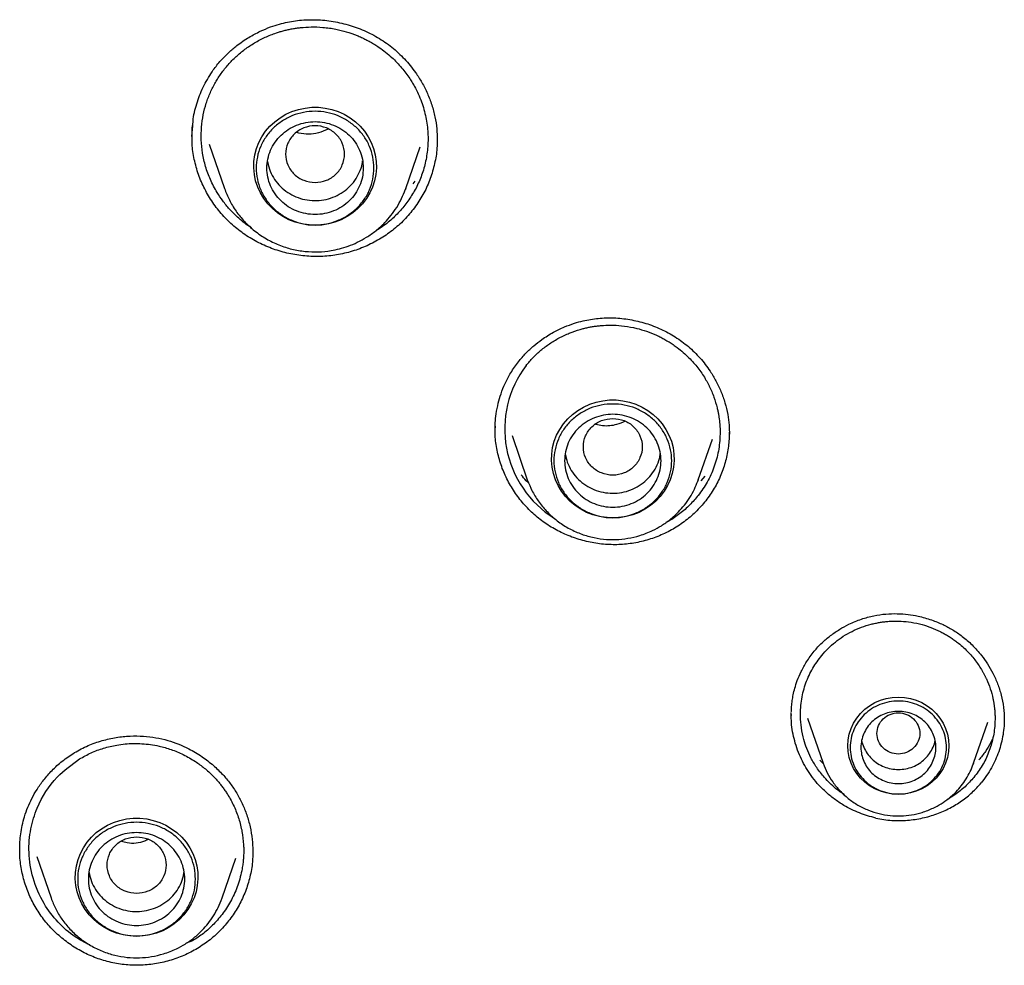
# Model space of a CAD drawing. Header units: millimetres. Extents: x 8 to 1918, y 12 to 2737.
# Tile 76 of 117: x 949 to 967, y 2303 to 2320. Entities that reach past the tile are written whole.
import ezdxf

# ---------------------------------------------------------------- set-up
doc = ezdxf.new("R2010")
doc.units = ezdxf.units.MM

msp = doc.modelspace()

# ---------------------------------------------------------------- linework, layer by layer
at = {"color": 7, "linetype": 'Continuous', "lineweight": 30}
for p, q in [((951.768, 2318.201), (951.784, 2318.406)), ((952.09, 2318.061), (952.376, 2317.233)), ((955.761, 2317.233), (956.028, 2318.008)), ((956.346, 2318.143), (956.346, 2318.132)), ((955.932, 2317.371), (955.894, 2317.32)), ((955.752, 2317.21), (955.761, 2317.233)), ((955.761, 2317.233), (955.753, 2317.211)), ((957.431, 2312.724), (957.435, 2312.794)), ((957.747, 2312.618), (958.032, 2311.793)), ((961.226, 2311.793), (961.488, 2312.553)), ((958.032, 2311.793), (958.038, 2311.78)), ((958.037, 2311.78), (958.032, 2311.793)), ((961.214, 2311.765), (961.226, 2311.793)), ((961.226, 2311.793), (961.216, 2311.765)), ((961.345, 2311.858), (961.27, 2311.771)), ((962.964, 2307.389), (962.963, 2307.432)), ((963.267, 2307.338), (963.557, 2306.497)), ((966.938, 2307.313), (966.939, 2307.301)), ((966.368, 2306.497), (966.633, 2307.266)), ((963.554, 2306.497), (963.497, 2306.555)), ((966.361, 2306.481), (966.368, 2306.497)), ((966.368, 2306.497), (966.362, 2306.481)), ((948.871, 2304.753), (949.138, 2303.98)), ((952.905, 2304.862), (952.904, 2304.832)), ((952.331, 2303.98), (952.589, 2304.726)), ((951.78, 2303.18), (951.663, 2303.135))]:
    msp.add_line(p, q, dxfattribs=at)
at = {"color": 7, "linetype": 'Continuous', "lineweight": 30, "flags": 128}
for points in [[(954.068, 2316.544), (953.942, 2316.55), (953.818, 2316.57), (953.696, 2316.603), (953.579, 2316.649), (953.468, 2316.707), (953.365, 2316.776), (953.27, 2316.856), (953.184, 2316.946), (953.109, 2317.044), (953.046, 2317.149), (952.996, 2317.26), (952.958, 2317.376), (952.934, 2317.496), (952.923, 2317.617), (952.927, 2317.739), (952.944, 2317.859), (952.975, 2317.977), (953.019, 2318.091), (953.076, 2318.199), (953.145, 2318.301), (953.226, 2318.395), (953.316, 2318.48), (953.416, 2318.555), (953.523, 2318.618), (953.637, 2318.67), (953.757, 2318.71), (953.88, 2318.736), (954.005, 2318.75), (954.131, 2318.75), (954.257, 2318.736), (954.38, 2318.71), (954.499, 2318.67), (954.614, 2318.618), (954.721, 2318.555), (954.821, 2318.48), (954.911, 2318.395), (954.991, 2318.301), (955.06, 2318.199), (955.117, 2318.091), (955.162, 2317.977), (955.193, 2317.859), (955.21, 2317.739), (955.214, 2317.617), (955.203, 2317.496), (955.179, 2317.376), (955.141, 2317.26), (955.091, 2317.149), (955.027, 2317.044), (954.953, 2316.946), (954.867, 2316.856), (954.772, 2316.776), (954.668, 2316.707), (954.557, 2316.649), (954.44, 2316.603), (954.319, 2316.57), (954.194, 2316.55), (954.068, 2316.544)], [(959.629, 2311.077), (959.503, 2311.083), (959.378, 2311.103), (959.257, 2311.136), (959.14, 2311.182), (959.029, 2311.24), (958.925, 2311.309), (958.83, 2311.389), (958.745, 2311.479), (958.67, 2311.577), (958.607, 2311.682), (958.556, 2311.793), (958.518, 2311.909), (958.494, 2312.029), (958.484, 2312.15), (958.487, 2312.272), (958.505, 2312.392), (958.535, 2312.51), (958.58, 2312.624), (958.637, 2312.732), (958.706, 2312.834), (958.786, 2312.928), (958.876, 2313.013), (958.976, 2313.088), (959.084, 2313.151), (959.198, 2313.203), (959.317, 2313.243), (959.44, 2313.269), (959.566, 2313.283), (959.692, 2313.283), (959.817, 2313.269), (959.941, 2313.243), (960.06, 2313.203), (960.174, 2313.151), (960.282, 2313.088), (960.381, 2313.013), (960.472, 2312.928), (960.552, 2312.834), (960.621, 2312.732), (960.678, 2312.624), (960.722, 2312.51), (960.753, 2312.392), (960.771, 2312.272), (960.774, 2312.15), (960.764, 2312.029), (960.739, 2311.909), (960.702, 2311.793), (960.651, 2311.682), (960.588, 2311.577), (960.513, 2311.479), (960.428, 2311.389), (960.332, 2311.309), (960.229, 2311.24), (960.118, 2311.182), (960.001, 2311.136), (959.879, 2311.103), (959.755, 2311.083), (959.629, 2311.077)], [(964.963, 2305.914), (964.849, 2305.921), (964.737, 2305.941), (964.628, 2305.973), (964.524, 2306.018), (964.426, 2306.075), (964.337, 2306.143), (964.256, 2306.22), (964.186, 2306.307), (964.127, 2306.401), (964.08, 2306.501), (964.046, 2306.606), (964.026, 2306.714), (964.019, 2306.823), (964.026, 2306.933), (964.046, 2307.041), (964.08, 2307.146), (964.127, 2307.246), (964.186, 2307.34), (964.256, 2307.427), (964.337, 2307.504), (964.426, 2307.572), (964.524, 2307.629), (964.628, 2307.674), (964.737, 2307.706), (964.849, 2307.726), (964.963, 2307.733), (965.076, 2307.726), (965.188, 2307.706), (965.297, 2307.674), (965.401, 2307.629), (965.499, 2307.572), (965.588, 2307.504), (965.669, 2307.427), (965.739, 2307.34), (965.798, 2307.246), (965.845, 2307.146), (965.879, 2307.041), (965.899, 2306.933), (965.906, 2306.823), (965.899, 2306.714), (965.879, 2306.606), (965.845, 2306.501), (965.798, 2306.401), (965.739, 2306.307), (965.669, 2306.22), (965.588, 2306.143), (965.499, 2306.075), (965.401, 2306.018), (965.297, 2305.973), (965.188, 2305.941), (965.076, 2305.921), (964.963, 2305.914)], [(950.734, 2303.263), (950.608, 2303.27), (950.484, 2303.29), (950.362, 2303.323), (950.246, 2303.369), (950.135, 2303.427), (950.031, 2303.496), (949.936, 2303.576), (949.85, 2303.665), (949.775, 2303.763), (949.712, 2303.869), (949.662, 2303.98), (949.624, 2304.096), (949.6, 2304.215), (949.589, 2304.337), (949.593, 2304.458), (949.61, 2304.579), (949.641, 2304.697), (949.685, 2304.811), (949.742, 2304.919), (949.811, 2305.021), (949.892, 2305.115), (949.982, 2305.2), (950.082, 2305.274), (950.189, 2305.338), (950.303, 2305.39), (950.423, 2305.429), (950.546, 2305.456), (950.671, 2305.469), (950.798, 2305.469), (950.923, 2305.456), (951.046, 2305.429), (951.166, 2305.39), (951.28, 2305.338), (951.387, 2305.274), (951.487, 2305.2), (951.577, 2305.115), (951.658, 2305.021), (951.727, 2304.919), (951.784, 2304.811), (951.828, 2304.697), (951.859, 2304.579), (951.876, 2304.458), (951.88, 2304.337), (951.869, 2304.215), (951.845, 2304.096), (951.807, 2303.98), (951.757, 2303.869), (951.693, 2303.763), (951.619, 2303.665), (951.533, 2303.576), (951.438, 2303.496), (951.334, 2303.427), (951.223, 2303.369), (951.106, 2303.323), (950.985, 2303.29), (950.86, 2303.27), (950.734, 2303.263)]]:
    msp.add_lwpolyline(points, dxfattribs=at)
at = {"color": 7, "linetype": 'Continuous', "lineweight": 30}
msp.add_arc((959.571, 2312.738), 1.961, 142.742, 238.1985, dxfattribs=at)
for points, knots in [([(952.167, 2319.448), (952.213, 2319.507), (952.301, 2319.623), (952.451, 2319.773), (952.624, 2319.92), (952.821, 2320.054), (953.033, 2320.168), (953.226, 2320.248), (953.396, 2320.303), (953.551, 2320.341), (953.753, 2320.376), (954.013, 2320.393), (954.33, 2320.372), (954.646, 2320.308), (954.952, 2320.204), (955.24, 2320.061), (955.506, 2319.877), (955.744, 2319.656), (955.928, 2319.429), (956.067, 2319.211), (956.169, 2319.009), (956.252, 2318.794), (956.312, 2318.571), (956.345, 2318.352), (956.348, 2318.21), (956.35, 2318.142)], [0, 0, 0, 0, 0.039583, 0.076789, 0.111582, 0.159133, 0.201038, 0.23724, 0.267739, 0.29397, 0.320147, 0.373501, 0.428274, 0.483709, 0.539083, 0.594251, 0.649611, 0.705677, 0.762597, 0.801437, 0.841055, 0.881446, 0.922389, 0.963074, 1, 1, 1, 1]), ([(952.316, 2319.383), (952.358, 2319.438), (952.442, 2319.549), (952.591, 2319.699), (952.756, 2319.836), (952.938, 2319.957), (953.135, 2320.061), (953.298, 2320.125), (953.419, 2320.163), (953.493, 2320.183), (953.567, 2320.201), (953.643, 2320.216), (953.72, 2320.229), (953.836, 2320.243), (954.001, 2320.254), (954.222, 2320.246), (954.443, 2320.215), (954.656, 2320.162), (954.814, 2320.107), (954.935, 2320.055), (955.018, 2320.015), (955.1, 2319.971), (955.182, 2319.923), (955.321, 2319.832), (955.496, 2319.693), (955.687, 2319.495), (955.812, 2319.329), (955.881, 2319.218), (955.907, 2319.173), (955.918, 2319.154), (955.922, 2319.145), (955.924, 2319.142), (955.925, 2319.14), (955.926, 2319.14), (955.926, 2319.139), (955.926, 2319.139), (955.976, 2319.047), (956.062, 2318.859), (956.144, 2318.565), (956.182, 2318.271), (956.176, 2317.984), (956.132, 2317.709), (956.053, 2317.451), (955.945, 2317.211), (955.849, 2317.067), (955.803, 2316.996)], [0, 0, 0, 0, 0.03189, 0.064245, 0.097064, 0.130348, 0.164095, 0.198305, 0.209815, 0.221377, 0.23299, 0.244654, 0.256369, 0.268136, 0.297671, 0.330868, 0.36772, 0.397761, 0.429851, 0.443265, 0.457007, 0.471076, 0.485471, 0.500194, 0.545996, 0.586417, 0.625306, 0.640292, 0.646473, 0.649112, 0.650258, 0.65076, 0.65098, 0.651076, 0.651119, 0.651138, 0.651152, 0.699166, 0.745906, 0.791381, 0.835597, 0.87856, 0.920278, 0.960755, 1, 1, 1, 1]), ([(951.784, 2318.406), (951.787, 2318.448), (951.796, 2318.6), (951.865, 2318.855), (951.985, 2319.166), (952.107, 2319.354), (952.167, 2319.448)], [0, 0, 0, 0, 0.111918, 0.406576, 0.702185, 1, 1, 1, 1]), ([(952.878, 2316.497), (952.866, 2316.505), (952.771, 2316.562), (952.634, 2316.68), (952.47, 2316.843), (952.345, 2316.997), (952.222, 2317.18), (952.11, 2317.394), (952.019, 2317.642), (951.962, 2317.891), (951.938, 2318.138), (951.943, 2318.377), (951.975, 2318.607), (952.031, 2318.824), (952.108, 2319.026), (952.202, 2319.214), (952.278, 2319.327), (952.316, 2319.383)], [0, 0, 0, 0, 0.012583, 0.0992, 0.161817, 0.221963, 0.278345, 0.360964, 0.441273, 0.519268, 0.594941, 0.668288, 0.739305, 0.807988, 0.874332, 0.938337, 1, 1, 1, 1]), ([(951.772, 2318.193), (951.77, 2318.254), (951.767, 2318.326), (951.779, 2318.397), (951.78, 2318.408)], [0, 0, 0, 0, 0.83551, 1, 1, 1, 1]), ([(954.068, 2317.344), (953.997, 2317.353), (953.853, 2317.369), (953.669, 2317.491), (953.548, 2317.666), (953.504, 2317.875), (953.548, 2318.082), (953.669, 2318.259), (953.853, 2318.376), (954.068, 2318.419), (954.284, 2318.376), (954.468, 2318.259), (954.589, 2318.082), (954.633, 2317.875), (954.589, 2317.666), (954.468, 2317.491), (954.284, 2317.369), (954.14, 2317.353), (954.068, 2317.344)], [0, 0, 0, 0, 0.0625, 0.125, 0.1875, 0.25, 0.3125, 0.375, 0.4375, 0.5, 0.5625, 0.625, 0.6875, 0.75, 0.8125, 0.875, 0.9375, 1, 1, 1, 1]), ([(954.31, 2318.343), (954.251, 2318.317), (954.082, 2318.241), (953.869, 2318.239), (953.739, 2318.275), (953.726, 2318.279)], [0, 0, 0, 0, 0.325651, 0.933383, 1, 1, 1, 1]), ([(955.946, 2316.901), (955.885, 2316.823), (955.764, 2316.668), (955.545, 2316.468), (955.304, 2316.297), (955.042, 2316.159), (954.764, 2316.054), (954.472, 2315.986), (954.174, 2315.957), (953.874, 2315.966), (953.577, 2316.013), (953.288, 2316.096), (953.013, 2316.214), (952.755, 2316.366), (952.52, 2316.55), (952.311, 2316.762), (952.132, 2316.997), (951.986, 2317.254), (951.873, 2317.526), (951.8, 2317.812), (951.767, 2318.044), (951.771, 2318.178), (951.772, 2318.215)], [0, 0, 0, 0, 0.052031, 0.103723, 0.155229, 0.206655, 0.258098, 0.309678, 0.361302, 0.412851, 0.464379, 0.515894, 0.567404, 0.618953, 0.670473, 0.721916, 0.77337, 0.824897, 0.87657, 0.928506, 0.980409, 1, 1, 1, 1]), ([(956.346, 2318.164), (956.347, 2318.104), (956.348, 2317.947), (956.305, 2317.695), (956.225, 2317.415), (956.107, 2317.147), (956, 2316.983), (955.946, 2316.901)], [0, 0, 0, 0, 0.1341343, 0.3499031, 0.5657033, 0.7821526, 1, 1, 1, 1]), ([(953.181, 2317.74), (953.182, 2317.733), (953.187, 2317.669), (953.229, 2317.553), (953.307, 2317.4), (953.418, 2317.267), (953.554, 2317.156), (953.709, 2317.073), (953.878, 2317.021), (954.055, 2317.002), (954.232, 2317.016), (954.402, 2317.063), (954.56, 2317.141), (954.699, 2317.248), (954.814, 2317.379), (954.898, 2317.528), (954.946, 2317.654), (954.953, 2317.729), (954.955, 2317.747)], [0, 0, 0, 0, 0.008881, 0.078077, 0.147273, 0.216469, 0.285665, 0.354861, 0.424057, 0.493253, 0.562449, 0.631646, 0.700842, 0.770038, 0.839234, 0.90843, 0.977626, 1, 1, 1, 1]), ([(952.376, 2317.233), (952.404, 2317.16), (952.462, 2317.013), (952.589, 2316.806), (952.747, 2316.611), (952.937, 2316.436), (953.153, 2316.288), (953.389, 2316.173), (953.633, 2316.095), (953.881, 2316.053), (954.127, 2316.044), (954.341, 2316.065), (954.527, 2316.105), (954.692, 2316.155), (954.862, 2316.226), (955.036, 2316.321), (955.209, 2316.444), (955.361, 2316.581), (955.49, 2316.729), (955.596, 2316.88), (955.687, 2317.041), (955.731, 2317.156), (955.752, 2317.21)], [0, 0, 0, 0, 0.053072, 0.108175, 0.165401, 0.224878, 0.285687, 0.345282, 0.403557, 0.460523, 0.516194, 0.570581, 0.606807, 0.645776, 0.687793, 0.732891, 0.7811, 0.832447, 0.873042, 0.915422, 0.959587, 1, 1, 1, 1]), ([(955.803, 2316.996), (955.751, 2316.93), (955.648, 2316.795), (955.458, 2316.619), (955.306, 2316.499), (955.211, 2316.447), (955.194, 2316.438)], [0, 0, 0, 0, 0.303499, 0.614162, 0.932035, 1, 1, 1, 1]), ([(957.866, 2313.997), (957.912, 2314.052), (958, 2314.157), (958.147, 2314.294), (958.318, 2314.426), (958.509, 2314.546), (958.715, 2314.645), (958.901, 2314.714), (959.065, 2314.76), (959.214, 2314.79), (959.406, 2314.815), (959.652, 2314.822), (959.95, 2314.79), (960.246, 2314.72), (960.531, 2314.611), (960.8, 2314.466), (961.045, 2314.284), (961.264, 2314.069), (961.433, 2313.849), (961.559, 2313.637), (961.653, 2313.44), (961.727, 2313.23), (961.778, 2313.018), (961.803, 2312.819), (961.805, 2312.697), (961.806, 2312.641)], [0, 0, 0, 0, 0.03973, 0.077098, 0.112068, 0.159917, 0.202156, 0.238731, 0.269638, 0.296055, 0.322282, 0.375718, 0.430575, 0.486172, 0.541724, 0.597074, 0.652563, 0.708731, 0.765736, 0.804931, 0.845302, 0.886838, 0.92894, 0.966979, 1, 1, 1, 1]), ([(958.01, 2313.925), (958.052, 2313.975), (958.137, 2314.077), (958.284, 2314.213), (958.447, 2314.337), (958.625, 2314.444), (958.816, 2314.534), (958.974, 2314.589), (959.09, 2314.62), (959.16, 2314.636), (959.232, 2314.65), (959.305, 2314.661), (959.379, 2314.67), (959.489, 2314.679), (959.645, 2314.682), (959.854, 2314.665), (960.062, 2314.627), (960.263, 2314.568), (960.412, 2314.508), (960.525, 2314.454), (960.603, 2314.412), (960.68, 2314.366), (960.757, 2314.316), (960.886, 2314.224), (961.047, 2314.083), (961.22, 2313.886), (961.319, 2313.741), (961.369, 2313.655), (961.383, 2313.631), (961.396, 2313.607), (961.408, 2313.583), (961.42, 2313.561), (961.46, 2313.48), (961.519, 2313.341), (961.567, 2313.183), (961.592, 2313.072), (961.604, 2313.007), (961.615, 2312.936), (961.625, 2312.851), (961.632, 2312.752), (961.633, 2312.573), (961.609, 2312.327), (961.526, 2312.026), (961.401, 2311.746), (961.283, 2311.582), (961.225, 2311.5)], [0, 0, 0, 0, 0.031786, 0.064054, 0.096803, 0.130033, 0.163744, 0.197934, 0.209442, 0.221003, 0.232617, 0.244285, 0.256005, 0.267778, 0.296974, 0.329992, 0.366824, 0.396953, 0.429219, 0.442728, 0.456578, 0.470768, 0.485299, 0.500171, 0.546072, 0.586509, 0.625318, 0.629897, 0.634359, 0.638703, 0.64293, 0.647041, 0.651034, 0.686052, 0.719615, 0.730484, 0.741192, 0.751739, 0.765059, 0.782645, 0.800107, 0.851703, 0.902206, 0.951634, 1, 1, 1, 1]), ([(957.43, 2312.73), (957.431, 2312.772), (957.433, 2312.869), (957.45, 2313.035), (957.485, 2313.216), (957.541, 2313.406), (957.617, 2313.596), (957.722, 2313.799), (957.817, 2313.929), (957.866, 2313.997)], [0, 0, 0, 0, 0.093925, 0.216592, 0.368115, 0.500861, 0.650166, 0.816356, 1, 1, 1, 1]), ([(959.629, 2312.937), (959.557, 2312.929), (959.413, 2312.913), (959.229, 2312.791), (959.108, 2312.615), (959.064, 2312.407), (959.108, 2312.2), (959.229, 2312.023), (959.413, 2311.906), (959.629, 2311.863), (959.844, 2311.906), (960.028, 2312.023), (960.149, 2312.2), (960.194, 2312.407), (960.149, 2312.615), (960.028, 2312.791), (959.844, 2312.913), (959.701, 2312.929), (959.629, 2312.937)], [0, 0, 0, 0, 0.0625, 0.125, 0.1875, 0.25, 0.3125, 0.375, 0.4375, 0.5, 0.5625, 0.625, 0.6875, 0.75, 0.8125, 0.875, 0.9375, 1, 1, 1, 1]), ([(959.859, 2312.884), (959.807, 2312.862), (959.675, 2312.805), (959.48, 2312.785), (959.351, 2312.815), (959.307, 2312.825)], [0, 0, 0, 0, 0.300529, 0.762999, 1, 1, 1, 1]), ([(961.364, 2311.399), (961.303, 2311.327), (961.181, 2311.184), (960.964, 2311.003), (960.726, 2310.849), (960.47, 2310.728), (960.2, 2310.64), (959.919, 2310.588), (959.633, 2310.573), (959.347, 2310.594), (959.066, 2310.652), (958.794, 2310.743), (958.536, 2310.868), (958.296, 2311.024), (958.08, 2311.21), (957.89, 2311.421), (957.729, 2311.654), (957.6, 2311.905), (957.503, 2312.171), (957.447, 2312.447), (957.424, 2312.64), (957.431, 2312.739), (957.431, 2312.744)], [0, 0, 0, 0, 0.052925, 0.1055, 0.157881, 0.210181, 0.2625, 0.314961, 0.367464, 0.419884, 0.472279, 0.524662, 0.577041, 0.629466, 0.681861, 0.734172, 0.786491, 0.838883, 0.891427, 0.944245, 0.997032, 1, 1, 1, 1]), ([(961.805, 2312.681), (961.802, 2312.593), (961.796, 2312.412), (961.741, 2312.144), (961.652, 2311.88), (961.529, 2311.628), (961.419, 2311.476), (961.364, 2311.399)], [0, 0, 0, 0, 0.190676, 0.392345, 0.594044, 0.7963583, 1, 1, 1, 1]), ([(958.742, 2312.271), (958.752, 2312.221), (958.774, 2312.115), (958.848, 2311.965), (958.952, 2311.827), (959.083, 2311.711), (959.234, 2311.622), (959.401, 2311.563), (959.577, 2311.536), (959.754, 2311.543), (959.927, 2311.583), (960.088, 2311.655), (960.231, 2311.756), (960.352, 2311.881), (960.443, 2312.028), (960.499, 2312.164), (960.511, 2312.251), (960.515, 2312.282)], [0, 0, 0, 0, 0.062374, 0.131566, 0.200757, 0.269949, 0.33914, 0.408332, 0.477524, 0.546715, 0.615907, 0.685098, 0.75429, 0.823481, 0.892673, 0.961864, 1, 1, 1, 1]), ([(958.059, 2311.727), (958.042, 2311.743), (957.991, 2311.792), (957.947, 2311.848), (957.916, 2311.887)], [0, 0, 0, 0, 0.315388, 1, 1, 1, 1]), ([(958.038, 2311.78), (958.063, 2311.716), (958.116, 2311.581), (958.234, 2311.39), (958.383, 2311.206), (958.562, 2311.041), (958.766, 2310.901), (958.988, 2310.793), (959.218, 2310.719), (959.452, 2310.679), (959.684, 2310.671), (959.912, 2310.694), (960.143, 2310.748), (960.353, 2310.83), (960.541, 2310.933), (960.704, 2311.048), (960.847, 2311.178), (960.969, 2311.317), (961.07, 2311.46), (961.154, 2311.61), (961.195, 2311.715), (961.214, 2311.765)], [0, 0, 0, 0, 0.049903, 0.105326, 0.162849, 0.222617, 0.283736, 0.34364, 0.402217, 0.459481, 0.515444, 0.57012, 0.625726, 0.68791, 0.733256, 0.781737, 0.833381, 0.874218, 0.916856, 0.961295, 1, 1, 1, 1]), ([(961.225, 2311.5), (961.174, 2311.439), (961.07, 2311.316), (960.884, 2311.157), (960.732, 2311.048), (960.639, 2311.002), (960.62, 2310.993)], [0, 0, 0, 0, 0.301002, 0.608714, 0.923201, 1, 1, 1, 1]), ([(963.388, 2308.588), (963.436, 2308.642), (963.531, 2308.749), (963.693, 2308.884), (963.862, 2309), (964.054, 2309.104), (964.267, 2309.191), (964.498, 2309.255), (964.723, 2309.288), (964.938, 2309.294), (965.139, 2309.279), (965.355, 2309.243), (965.575, 2309.181), (965.79, 2309.093), (965.982, 2308.989), (966.166, 2308.865), (966.348, 2308.706), (966.504, 2308.531), (966.631, 2308.352), (966.732, 2308.176), (966.819, 2307.981), (966.887, 2307.767), (966.932, 2307.542), (966.937, 2307.389), (966.94, 2307.313)], [0, 0, 0, 0, 0.045048, 0.088732, 0.131008, 0.17181, 0.223792, 0.272927, 0.31918, 0.362805, 0.403992, 0.442666, 0.495781, 0.542893, 0.584487, 0.628564, 0.677779, 0.732321, 0.771666, 0.813365, 0.85739, 0.903716, 0.952354, 1, 1, 1, 1]), ([(963.53, 2308.51), (963.569, 2308.554), (963.648, 2308.644), (963.784, 2308.763), (963.933, 2308.871), (964.096, 2308.963), (964.271, 2309.04), (964.418, 2309.086), (964.532, 2309.113), (964.61, 2309.127), (964.688, 2309.139), (964.768, 2309.147), (964.876, 2309.153), (965.021, 2309.151), (965.208, 2309.132), (965.395, 2309.092), (965.575, 2309.033), (965.709, 2308.975), (965.81, 2308.923), (965.879, 2308.883), (965.948, 2308.839), (966.017, 2308.792), (966.131, 2308.704), (966.273, 2308.573), (966.424, 2308.39), (966.51, 2308.257), (966.553, 2308.178), (966.565, 2308.156), (966.576, 2308.134), (966.586, 2308.113), (966.596, 2308.092), (966.631, 2308.018), (966.681, 2307.891), (966.72, 2307.747), (966.74, 2307.646), (966.75, 2307.586), (966.758, 2307.522), (966.765, 2307.445), (966.768, 2307.355), (966.766, 2307.193), (966.737, 2306.971), (966.655, 2306.701), (966.536, 2306.45), (966.426, 2306.304), (966.371, 2306.232)], [0, 0, 0, 0, 0.031705, 0.063903, 0.096595, 0.129781, 0.16346, 0.197631, 0.211443, 0.225333, 0.239303, 0.25335, 0.267477, 0.296433, 0.32933, 0.366156, 0.396356, 0.428756, 0.442336, 0.456267, 0.470548, 0.485179, 0.50016, 0.546097, 0.586511, 0.625234, 0.629797, 0.634241, 0.638568, 0.642776, 0.646866, 0.650838, 0.685926, 0.719497, 0.730354, 0.741044, 0.751567, 0.76488, 0.782491, 0.799976, 0.851625, 0.902165, 0.951616, 1, 1, 1, 1]), ([(962.963, 2307.442), (962.964, 2307.48), (962.967, 2307.554), (962.979, 2307.665), (962.999, 2307.78), (963.029, 2307.906), (963.076, 2308.051), (963.147, 2308.218), (963.248, 2308.404), (963.339, 2308.524), (963.388, 2308.588)], [0, 0, 0, 0, 0.09521, 0.187022, 0.275832, 0.374669, 0.496115, 0.640416, 0.808066, 1, 1, 1, 1]), ([(963.58, 2306.23), (963.53, 2306.291), (963.436, 2306.407), (963.329, 2306.592), (963.251, 2306.767), (963.189, 2306.954), (963.147, 2307.155), (963.126, 2307.41), (963.147, 2307.695), (963.227, 2307.996), (963.352, 2308.273), (963.471, 2308.432), (963.53, 2308.51)], [0, 0, 0, 0, 0.093149, 0.178246, 0.255265, 0.324181, 0.41474, 0.503581, 0.633514, 0.759566, 0.881729, 1, 1, 1, 1]), ([(963.448, 2306.12), (963.409, 2306.169), (963.332, 2306.263), (963.234, 2306.416), (963.149, 2306.573), (963.078, 2306.739), (963.023, 2306.911), (962.985, 2307.085), (962.963, 2307.251), (962.961, 2307.358), (962.961, 2307.407)], [0, 0, 0, 0, 0.132498, 0.258104, 0.383704, 0.513304, 0.642923, 0.76863, 0.894331, 1, 1, 1, 1]), ([(964.963, 2307.44), (964.91, 2307.434), (964.806, 2307.422), (964.672, 2307.333), (964.584, 2307.205), (964.552, 2307.054), (964.584, 2306.903), (964.672, 2306.774), (964.806, 2306.69), (964.963, 2306.658), (965.119, 2306.69), (965.253, 2306.774), (965.341, 2306.903), (965.373, 2307.054), (965.341, 2307.205), (965.253, 2307.333), (965.119, 2307.422), (965.015, 2307.434), (964.963, 2307.44)], [0, 0, 0, 0, 0.0625, 0.125, 0.1875, 0.25, 0.3125, 0.375, 0.4375, 0.5, 0.5625, 0.625, 0.6875, 0.75, 0.8125, 0.875, 0.9375, 1, 1, 1, 1]), ([(966.941, 2307.336), (966.94, 2307.287), (966.938, 2307.185), (966.918, 2307.029), (966.885, 2306.869), (966.838, 2306.711), (966.777, 2306.557), (966.701, 2306.407), (966.613, 2306.263), (966.542, 2306.173), (966.507, 2306.128)], [0, 0, 0, 0, 0.11104, 0.233641, 0.359745, 0.485849, 0.612431, 0.739011, 0.869507, 1, 1, 1, 1]), ([(949.574, 2306.695), (949.658, 2306.741), (949.823, 2306.832), (950.088, 2306.923), (950.351, 2306.982), (950.609, 2307.009), (950.858, 2307.006), (951.093, 2306.978), (951.314, 2306.927), (951.519, 2306.857), (951.735, 2306.758), (951.955, 2306.627), (952.166, 2306.464), (952.341, 2306.294), (952.486, 2306.12), (952.609, 2305.938), (952.712, 2305.742), (952.796, 2305.531), (952.858, 2305.308), (952.898, 2305.083), (952.903, 2304.933), (952.906, 2304.862)], [0, 0, 0, 0, 0.06255, 0.123075, 0.181464, 0.23757, 0.291273, 0.342507, 0.391307, 0.438003, 0.482633, 0.545535, 0.603428, 0.656166, 0.70396, 0.75123, 0.799693, 0.849443, 0.900483, 0.952792, 1, 1, 1, 1]), ([(966.729, 2306.971), (966.715, 2306.941), (966.675, 2306.854), (966.591, 2306.714), (966.509, 2306.612), (966.467, 2306.56)], [0, 0, 0, 0, 0.204205, 0.596243, 1, 1, 1, 1]), ([(949.669, 2306.577), (949.74, 2306.617), (949.884, 2306.697), (950.119, 2306.783), (950.333, 2306.834), (950.52, 2306.859), (950.677, 2306.868), (950.836, 2306.864), (950.995, 2306.848), (951.178, 2306.815), (951.384, 2306.756), (951.613, 2306.661), (951.821, 2306.542), (952.004, 2306.408), (952.126, 2306.297), (952.209, 2306.21), (952.258, 2306.155), (952.305, 2306.097), (952.351, 2306.037), (952.395, 2305.975), (952.468, 2305.862), (952.559, 2305.693), (952.648, 2305.462), (952.708, 2305.221), (952.729, 2305.046), (952.734, 2304.94), (952.735, 2304.905), (952.735, 2304.861), (952.735, 2304.797), (952.73, 2304.714), (952.72, 2304.62), (952.695, 2304.453), (952.635, 2304.223), (952.514, 2303.945), (952.36, 2303.701), (952.182, 2303.492), (951.99, 2303.317), (951.849, 2303.224), (951.78, 2303.18)], [0, 0, 0, 0, 0.038863, 0.078459, 0.11879, 0.143353, 0.16818, 0.193273, 0.21863, 0.244252, 0.281076, 0.320233, 0.361719, 0.394366, 0.428317, 0.439928, 0.451683, 0.463582, 0.475626, 0.487813, 0.500144, 0.539823, 0.579466, 0.619072, 0.658642, 0.664295, 0.669948, 0.675599, 0.685372, 0.700743, 0.715916, 0.73089, 0.781696, 0.830101, 0.87612, 0.919767, 0.961056, 1, 1, 1, 1]), ([(964.276, 2306.923), (964.276, 2306.923), (964.28, 2306.879), (964.314, 2306.795), (964.376, 2306.677), (964.464, 2306.574), (964.571, 2306.49), (964.693, 2306.427), (964.825, 2306.387), (964.917, 2306.382), (964.963, 2306.38)], [0, 0, 0, 0, 0.0002014, 0.1430298, 0.2858582, 0.4286865, 0.5715149, 0.7143433, 0.8571716, 1, 1, 1, 1]), ([(964.963, 2306.38), (965.008, 2306.382), (965.1, 2306.387), (965.232, 2306.427), (965.354, 2306.49), (965.461, 2306.574), (965.549, 2306.677), (965.611, 2306.795), (965.645, 2306.879), (965.649, 2306.923), (965.649, 2306.923)], [0, 0, 0, 0, 0.142828, 0.285657, 0.428485, 0.571313, 0.714142, 0.85697, 0.999799, 1, 1, 1, 1]), ([(948.551, 2304.882), (948.552, 2304.93), (948.554, 2305.029), (948.569, 2305.18), (948.596, 2305.338), (948.64, 2305.505), (948.7, 2305.673), (948.778, 2305.843), (948.876, 2306.015), (949, 2306.192), (949.157, 2306.37), (949.347, 2306.545), (949.496, 2306.643), (949.574, 2306.695)], [0, 0, 0, 0, 0.067734, 0.138481, 0.212337, 0.289413, 0.375817, 0.457434, 0.547824, 0.647068, 0.755313, 0.87281, 1, 1, 1, 1]), ([(949.862, 2303.102), (949.768, 2303.149), (949.549, 2303.26), (949.255, 2303.523), (948.975, 2303.891), (948.783, 2304.337), (948.708, 2304.817), (948.743, 2305.263), (948.894, 2305.754), (949.19, 2306.23), (949.524, 2306.472), (949.669, 2306.577)], [0, 0, 0, 0, 0.073243, 0.172091, 0.273607, 0.396602, 0.51057, 0.615427, 0.7111, 0.874041, 1, 1, 1, 1]), ([(963.557, 2306.497), (963.581, 2306.436), (963.63, 2306.313), (963.736, 2306.142), (963.867, 2305.98), (964.024, 2305.834), (964.203, 2305.711), (964.398, 2305.617), (964.601, 2305.552), (964.806, 2305.516), (965.01, 2305.509), (965.21, 2305.529), (965.414, 2305.576), (965.598, 2305.648), (965.764, 2305.738), (965.908, 2305.84), (966.034, 2305.954), (966.141, 2306.077), (966.23, 2306.203), (966.306, 2306.338), (966.343, 2306.434), (966.361, 2306.481)], [0, 0, 0, 0, 0.0532492, 0.10836, 0.1654702, 0.2247627, 0.28543, 0.3449047, 0.4030633, 0.4599214, 0.5154942, 0.5697965, 0.6250358, 0.6868106, 0.7318697, 0.7800591, 0.8314133, 0.8720357, 0.9144624, 0.9586953, 1, 1, 1, 1]), ([(963.954, 2305.909), (963.898, 2305.945), (963.76, 2306.037), (963.647, 2306.158), (963.58, 2306.23)], [0, 0, 0, 0, 0.403676, 1, 1, 1, 1]), ([(966.371, 2306.232), (966.318, 2306.173), (966.211, 2306.052), (966.038, 2305.92), (965.922, 2305.843), (965.87, 2305.817), (965.867, 2305.816)], [0, 0, 0, 0, 0.3648576, 0.7364015, 0.9879869, 1, 1, 1, 1]), ([(964.543, 2305.472), (964.439, 2305.501), (964.23, 2305.558), (963.971, 2305.687), (963.763, 2305.828), (963.596, 2305.964), (963.498, 2306.068), (963.448, 2306.12)], [0, 0, 0, 0, 0.250198, 0.500155, 0.666661, 0.833388, 1, 1, 1, 1]), ([(964.543, 2305.472), (964.642, 2305.454), (964.837, 2305.42), (965.132, 2305.425), (965.413, 2305.467), (965.679, 2305.545), (965.924, 2305.653), (966.145, 2305.788), (966.343, 2305.945), (966.453, 2306.067), (966.507, 2306.128)], [0, 0, 0, 0, 0.137299, 0.270675, 0.401211, 0.52732, 0.650833, 0.770328, 0.886738, 1, 1, 1, 1]), ([(950.734, 2305.124), (950.663, 2305.116), (950.519, 2305.099), (950.335, 2304.978), (950.214, 2304.802), (950.17, 2304.594), (950.214, 2304.386), (950.335, 2304.209), (950.519, 2304.093), (950.734, 2304.05), (950.95, 2304.093), (951.134, 2304.209), (951.255, 2304.386), (951.299, 2304.594), (951.255, 2304.802), (951.134, 2304.978), (950.95, 2305.099), (950.806, 2305.116), (950.734, 2305.124)], [0, 0, 0, 0, 0.0625, 0.125, 0.1875, 0.25, 0.3125, 0.375, 0.4375, 0.5, 0.5625, 0.625, 0.6875, 0.75, 0.8125, 0.875, 0.9375, 1, 1, 1, 1]), ([(950.956, 2305.076), (950.932, 2305.063), (950.812, 2305.002), (950.627, 2304.987), (950.487, 2305.026), (950.451, 2305.036)], [0, 0, 0, 0, 0.159195, 0.784464, 1, 1, 1, 1]), ([(951.871, 2303.037), (951.788, 2302.991), (951.621, 2302.899), (951.35, 2302.804), (951.072, 2302.743), (950.788, 2302.718), (950.502, 2302.73), (950.221, 2302.779), (949.948, 2302.865), (949.69, 2302.986), (949.449, 2303.138), (949.23, 2303.32), (949.035, 2303.527), (948.87, 2303.757), (948.737, 2304.007), (948.638, 2304.271), (948.576, 2304.546), (948.548, 2304.758), (948.553, 2304.877), (948.554, 2304.903)], [0, 0, 0, 0, 0.062052, 0.123693, 0.185104, 0.246413, 0.307739, 0.369227, 0.430759, 0.49219, 0.553595, 0.61499, 0.676382, 0.737816, 0.799205, 0.860491, 0.921783, 0.983161, 1, 1, 1, 1]), ([(952.905, 2304.862), (952.904, 2304.792), (952.903, 2304.627), (952.856, 2304.371), (952.773, 2304.101), (952.653, 2303.844), (952.501, 2303.605), (952.319, 2303.389), (952.11, 2303.194), (951.951, 2303.089), (951.871, 2303.037)], [0, 0, 0, 0, 0.096121, 0.225886, 0.355575, 0.484441, 0.612925, 0.741406, 0.870273, 1, 1, 1, 1]), ([(949.847, 2304.453), (949.859, 2304.398), (949.885, 2304.287), (949.965, 2304.135), (950.072, 2303.999), (950.205, 2303.886), (950.359, 2303.8), (950.527, 2303.744), (950.703, 2303.722), (950.88, 2303.733), (951.052, 2303.777), (951.211, 2303.852), (951.352, 2303.956), (951.47, 2304.084), (951.558, 2304.232), (951.609, 2304.363), (951.618, 2304.444), (951.621, 2304.468)], [0, 0, 0, 0, 0.068654, 0.137986, 0.207318, 0.27665, 0.345982, 0.415313, 0.484645, 0.553977, 0.623309, 0.692641, 0.761973, 0.831305, 0.900637, 0.969969, 1, 1, 1, 1]), ([(949.138, 2303.98), (949.165, 2303.911), (949.219, 2303.772), (949.339, 2303.577), (949.488, 2303.393), (949.668, 2303.227), (949.872, 2303.088), (950.093, 2302.98), (950.324, 2302.906), (950.558, 2302.866), (950.789, 2302.858), (951.018, 2302.88), (951.249, 2302.935), (951.459, 2303.016), (951.647, 2303.119), (951.81, 2303.234), (951.953, 2303.365), (952.075, 2303.504), (952.175, 2303.647), (952.264, 2303.805), (952.309, 2303.921), (952.331, 2303.98)], [0, 0, 0, 0, 0.052843, 0.10766, 0.164554, 0.223668, 0.284119, 0.343368, 0.401305, 0.457942, 0.513293, 0.567371, 0.62237, 0.683873, 0.728723, 0.776674, 0.827754, 0.868144, 0.910315, 0.954268, 1, 1, 1, 1])]:
    msp.add_open_spline(points, degree=3, knots=knots, dxfattribs=at)
for points in [[(955.168, 2317.614), (955.164, 2317.545), (955.156, 2317.406), (955.091, 2317.206), (954.989, 2317.021), (954.851, 2316.86), (954.683, 2316.727), (954.492, 2316.628), (954.284, 2316.568), (954.068, 2316.547), (953.852, 2316.568), (953.645, 2316.628), (953.453, 2316.727), (953.286, 2316.86), (953.148, 2317.021), (953.046, 2317.206), (952.983, 2317.406), (952.961, 2317.614), (952.983, 2317.822), (953.046, 2318.022), (953.148, 2318.207), (953.286, 2318.368), (953.453, 2318.501), (953.645, 2318.6), (953.852, 2318.66), (954.068, 2318.681), (954.284, 2318.66), (954.492, 2318.6), (954.683, 2318.501), (954.851, 2318.368), (954.989, 2318.207), (955.091, 2318.022), (955.156, 2317.822), (955.164, 2317.683), (955.168, 2317.614)], [(954.968, 2317.614), (954.965, 2317.671), (954.958, 2317.784), (954.905, 2317.948), (954.822, 2318.099), (954.709, 2318.231), (954.572, 2318.34), (954.415, 2318.42), (954.245, 2318.47), (954.068, 2318.487), (953.892, 2318.47), (953.722, 2318.42), (953.565, 2318.34), (953.428, 2318.231), (953.315, 2318.099), (953.232, 2317.948), (953.18, 2317.784), (953.163, 2317.614), (953.18, 2317.444), (953.232, 2317.28), (953.315, 2317.129), (953.428, 2316.997), (953.565, 2316.888), (953.722, 2316.808), (953.892, 2316.758), (954.068, 2316.741), (954.245, 2316.758), (954.415, 2316.808), (954.572, 2316.888), (954.709, 2316.997), (954.822, 2317.129), (954.905, 2317.28), (954.958, 2317.444), (954.965, 2317.557), (954.968, 2317.614)], [(960.729, 2312.147), (960.725, 2312.078), (960.717, 2311.939), (960.651, 2311.739), (960.549, 2311.554), (960.412, 2311.393), (960.244, 2311.26), (960.053, 2311.161), (959.845, 2311.101), (959.629, 2311.08), (959.413, 2311.101), (959.205, 2311.161), (959.014, 2311.26), (958.846, 2311.393), (958.708, 2311.554), (958.606, 2311.739), (958.543, 2311.939), (958.522, 2312.147), (958.543, 2312.355), (958.606, 2312.555), (958.708, 2312.74), (958.846, 2312.901), (959.014, 2313.034), (959.205, 2313.133), (959.413, 2313.193), (959.629, 2313.214), (959.845, 2313.193), (960.053, 2313.133), (960.244, 2313.034), (960.412, 2312.901), (960.549, 2312.74), (960.651, 2312.555), (960.717, 2312.355), (960.725, 2312.216), (960.729, 2312.147)], [(960.529, 2312.147), (960.525, 2312.09), (960.519, 2311.977), (960.465, 2311.813), (960.382, 2311.662), (960.269, 2311.53), (960.132, 2311.421), (959.975, 2311.341), (959.806, 2311.291), (959.629, 2311.274), (959.452, 2311.291), (959.282, 2311.341), (959.126, 2311.421), (958.988, 2311.53), (958.876, 2311.662), (958.792, 2311.813), (958.74, 2311.977), (958.723, 2312.147), (958.74, 2312.317), (958.792, 2312.481), (958.876, 2312.632), (958.988, 2312.764), (959.126, 2312.873), (959.282, 2312.953), (959.452, 2313.003), (959.629, 2313.02), (959.806, 2313.003), (959.975, 2312.953), (960.132, 2312.873), (960.269, 2312.764), (960.382, 2312.632), (960.465, 2312.481), (960.519, 2312.317), (960.525, 2312.204), (960.529, 2312.147)], [(965.863, 2306.791), (965.859, 2306.735), (965.852, 2306.621), (965.799, 2306.457), (965.716, 2306.306), (965.603, 2306.174), (965.466, 2306.066), (965.309, 2305.985), (965.139, 2305.935), (964.963, 2305.919), (964.786, 2305.935), (964.616, 2305.985), (964.459, 2306.066), (964.322, 2306.174), (964.209, 2306.306), (964.126, 2306.457), (964.074, 2306.621), (964.057, 2306.791), (964.074, 2306.962), (964.126, 2307.125), (964.209, 2307.276), (964.322, 2307.409), (964.459, 2307.517), (964.616, 2307.598), (964.786, 2307.647), (964.963, 2307.664), (965.139, 2307.647), (965.309, 2307.598), (965.466, 2307.517), (965.603, 2307.409), (965.716, 2307.276), (965.799, 2307.125), (965.852, 2306.962), (965.859, 2306.848), (965.863, 2306.791)], [(964.963, 2306.117), (964.917, 2306.119), (964.825, 2306.124), (964.693, 2306.164), (964.571, 2306.227), (964.464, 2306.311), (964.377, 2306.414), (964.312, 2306.532), (964.272, 2306.659), (964.258, 2306.791), (964.272, 2306.924), (964.312, 2307.051), (964.377, 2307.169), (964.464, 2307.271), (964.571, 2307.356), (964.693, 2307.419), (964.825, 2307.457), (964.963, 2307.47), (965.1, 2307.457), (965.232, 2307.419), (965.354, 2307.356), (965.461, 2307.271), (965.548, 2307.169), (965.613, 2307.051), (965.653, 2306.924), (965.667, 2306.791), (965.653, 2306.659), (965.613, 2306.532), (965.548, 2306.414), (965.461, 2306.311), (965.354, 2306.227), (965.232, 2306.164), (965.1, 2306.124), (965.008, 2306.119), (964.963, 2306.117)], [(951.834, 2304.334), (951.83, 2304.264), (951.822, 2304.125), (951.757, 2303.925), (951.655, 2303.741), (951.517, 2303.579), (951.35, 2303.447), (951.158, 2303.348), (950.95, 2303.287), (950.734, 2303.267), (950.518, 2303.287), (950.311, 2303.348), (950.119, 2303.447), (949.952, 2303.579), (949.814, 2303.741), (949.712, 2303.925), (949.649, 2304.125), (949.627, 2304.334), (949.649, 2304.542), (949.712, 2304.742), (949.814, 2304.926), (949.952, 2305.088), (950.119, 2305.221), (950.311, 2305.319), (950.518, 2305.38), (950.734, 2305.4), (950.95, 2305.38), (951.158, 2305.319), (951.35, 2305.221), (951.517, 2305.088), (951.655, 2304.926), (951.757, 2304.742), (951.822, 2304.542), (951.83, 2304.403), (951.834, 2304.334)], [(950.734, 2303.466), (950.676, 2303.47), (950.558, 2303.476), (950.388, 2303.528), (950.231, 2303.608), (950.094, 2303.716), (949.981, 2303.849), (949.898, 2304), (949.846, 2304.163), (949.829, 2304.334), (949.846, 2304.504), (949.898, 2304.668), (949.981, 2304.819), (950.094, 2304.951), (950.231, 2305.059), (950.388, 2305.14), (950.558, 2305.19), (950.734, 2305.206), (950.911, 2305.19), (951.081, 2305.14), (951.238, 2305.059), (951.375, 2304.951), (951.488, 2304.819), (951.571, 2304.668), (951.623, 2304.504), (951.64, 2304.334), (951.623, 2304.163), (951.571, 2304), (951.488, 2303.849), (951.375, 2303.716), (951.238, 2303.608), (951.081, 2303.528), (950.911, 2303.476), (950.793, 2303.47), (950.734, 2303.466)]]:
    msp.add_open_spline(points, degree=3, dxfattribs=at)

doc.saveas('drawing.dxf')
